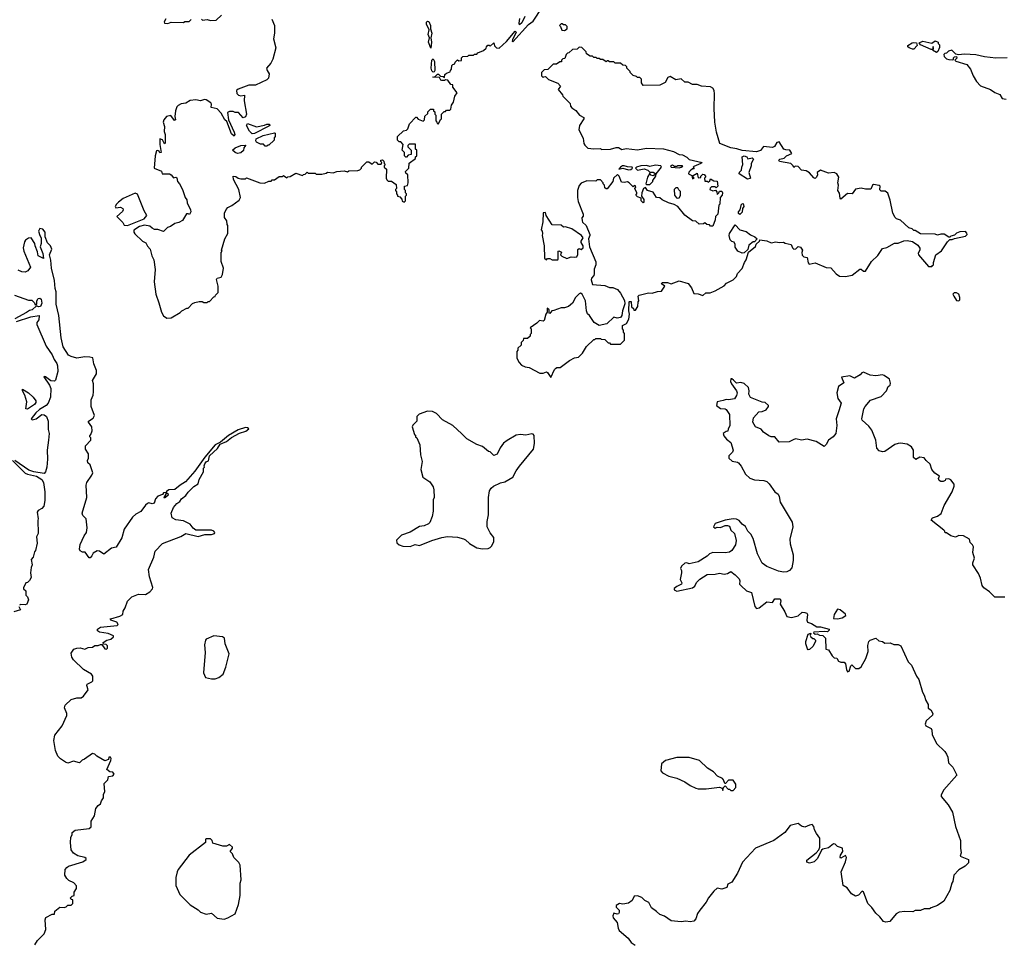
# Model space of a CAD drawing. Extents: x 1980017 to 2252640, y 74400 to 266395.
# Tile 165 of 256: x 2067897 to 2076659, y 205650 to 213865. Entities that reach past the tile are written whole.
import ezdxf

# ---------------------------------------------------------------- set-up
doc = ezdxf.new("R2010")
doc.units = 0

msp = doc.modelspace()

# ---------------------------------------------------------------- linework, layer by layer
at = {"layer": '0CON20XD'}
for points in [[(2069245, 211212.5), (2069325, 211260), (2069340, 211275), (2069385, 211300), (2069395, 211300), (2069435, 211340), (2069455, 211350), (2069495, 211360), (2069521.7, 211358.3), (2069535, 211350), (2069565, 211350), (2069575, 211360), (2069585, 211360), (2069625, 211400), (2069636.7, 211403.3), (2069640, 211415), (2069661.7, 211438.3), (2069663.3, 211495), (2069648.8, 211555), (2069655, 211566.7), (2069690, 211575), (2069701.7, 211598.3), (2069710, 211655), (2069690, 211715), (2069690, 211795), (2069697.5, 211805), (2069692.5, 211815), (2069722.5, 211915), (2069750, 211965), (2069750, 212035), (2069743, 212043), (2069740, 212075), (2069720, 212105), (2069720, 212145), (2069733, 212177), (2069750, 212195), (2069785, 212212.5), (2069849.1, 212260.9), (2069862.5, 212285), (2069845.8, 212355.8), (2069799.4, 212445), (2069797.5, 212472.5), (2069820, 212470), (2069840, 212455), (2069865, 212450), (2069905, 212450), (2069915, 212460), (2070033, 212413), (2070075, 212412.5), (2070115, 212430), (2070135, 212430), (2070145, 212440), (2070165, 212440), (2070205, 212470), (2070235, 212470), (2070245, 212480), (2070275, 212460), (2070281.7, 212468.3), (2070305, 212470), (2070355, 212500), (2070415, 212480), (2070421.7, 212488.3), (2070438.3, 212491.7), (2070455, 212510), (2070465, 212500), (2070525, 212500), (2070535, 212490), (2070585, 212490), (2070625, 212500), (2070635, 212510), (2070685, 212502.5), (2070720, 212515), (2070785, 212520), (2070815, 212512.5), (2070825, 212520), (2070907, 212523), (2070925, 212530), (2070940, 212545), (2070940, 212555), (2070985, 212600), (2071005, 212600), (2071035, 212580), (2071055, 212600), (2071068.3, 212598.3), (2071085, 212580), (2071115, 212580), (2071120, 212595), (2071110, 212605), (2071110, 212615), (2071125, 212620), (2071138.3, 212608.3), (2071140, 212585), (2071150, 212575), (2071140, 212565), (2071140, 212555), (2071160, 212535), (2071157.5, 212455), (2071165, 212440), (2071175, 212430), (2071205, 212430), (2071248.3, 212398.3), (2071250, 212365), (2071240, 212355), (2071240, 212345), (2071250, 212335), (2071250, 212315), (2071260, 212305), (2071260, 212295), (2071278.3, 212288.3), (2071298.3, 212268.3), (2071301.7, 212251.7), (2071318.3, 212241.7), (2071330, 212255), (2071330, 212295), (2071340, 212305), (2071340, 212315), (2071330, 212325), (2071330, 212345), (2071320, 212355), (2071320, 212385), (2071348.3, 212391.7), (2071352.5, 212415), (2071350, 212485), (2071331.7, 212501.7), (2071330, 212515), (2071360, 212545), (2071361.7, 212588.3), (2071418.3, 212631.7), (2071420, 212645), (2071430, 212655), (2071430, 212705), (2071420, 212715), (2071418.3, 212758.3), (2071361.7, 212758.3), (2071350, 212745), (2071350, 212735), (2071380, 212705), (2071380, 212665), (2071355, 212660), (2071338.3, 212641.7), (2071331.7, 212641.7), (2071320, 212655), (2071320, 212685), (2071300, 212705), (2071310, 212755), (2071288.3, 212778.3), (2071275, 212780), (2071260, 212795), (2071260, 212825), (2071311.7, 212878.3), (2071338.3, 212881.7), (2071350, 212895), (2071365, 212940), (2071421.7, 212998.3), (2071428.3, 212998.3), (2071441.7, 212981.7), (2071488.3, 212961.7), (2071500, 212975), (2071501.7, 213008.3), (2071528.3, 213031.7), (2071530, 213045), (2071551.7, 213068.3), (2071578.3, 213068.3), (2071580, 213055), (2071590, 213045), (2071590, 213025), (2071600, 213015), (2071600, 212965), (2071610, 212955), (2071611.7, 212941.7), (2071625, 212940), (2071641.7, 212978.3), (2071650, 212985), (2071650, 213025), (2071675, 213050), (2071685, 213050), (2071695, 213060), (2071725, 213060), (2071735, 213070), (2071740, 213105), (2071757, 213133), (2071770, 213185), (2071790, 213215), (2071750, 213265), (2071750, 213285), (2071735, 213290), (2071706.4, 213326.4), (2071685, 213330), (2071676.1, 213323.9), (2071653.8, 213323.8), (2071645, 213327.5), (2071631.7, 213351.7), (2071572.5, 213355), (2071595, 213360), (2071615, 213380), (2071625, 213380), (2071641.7, 213361.7), (2071665, 213360), (2071678.3, 213351.7), (2071681.7, 213378.3), (2071695, 213390), (2071728.3, 213401.7), (2071730, 213415), (2071740, 213425), (2071741.7, 213458.3), (2071751.7, 213468.3), (2071768.3, 213471.7), (2071771.7, 213488.3), (2071791.7, 213508.3), (2071805, 213500), (2071828.3, 213501.7), (2071830, 213525), (2071841.7, 213538.3), (2071885, 213540), (2071895, 213550), (2071935, 213550), (2071945, 213560), (2071965, 213560), (2071975, 213570), (2072025, 213590), (2072048.3, 213611.7), (2072050, 213625), (2072061.7, 213638.3), (2072075, 213640), (2072085, 213630), (2072115, 213660), (2072123, 213633), (2072140, 213615), (2072165, 213612.5), (2072228.9, 213671.1), (2072305, 213762.5), (2072316.2, 213755), (2072282.5, 213685), (2072280, 213675), (2072285, 213670), (2072425, 213823.3), (2072466.4, 213853.6), (2072546.1, 213975)], [(2069515, 213870), (2069525, 213862.5), (2069565, 213866.7), (2069595, 213857.5), (2069645, 213862.5), (2069693, 213907)], [(2069196.4, 213873.6), (2069183.8, 213845), (2069185, 213833.8), (2069215, 213832), (2069245, 213842.5), (2069355, 213840), (2069365, 213850), (2069405, 213850), (2069423, 213867)], [(2070139.7, 213869.7), (2070163.8, 213815), (2070164, 213745), (2070156.2, 213695), (2070177.5, 213615), (2070148.8, 213515), (2070130.7, 213479.3), (2070094, 213435), (2070098, 213415), (2070117.5, 213385), (2070110, 213345), (2070095, 213331.9), (2069995, 213282.2), (2069935, 213282), (2069841.1, 213248.9), (2069825.8, 213235), (2069828.6, 213208.6), (2069845, 213193.8), (2069865, 213188.6), (2069897.5, 213195), (2069895.7, 213145), (2069915.8, 213025), (2069905, 213001.2), (2069885, 212993.3), (2069845, 213040), (2069815, 213040), (2069795, 213050), (2069765, 213050), (2069745, 213040), (2069753.6, 212973.6), (2069806.7, 212865), (2069810, 212845), (2069805, 212830), (2069780.3, 212850.3), (2069738.8, 212958.8), (2069722.9, 212975), (2069690.8, 213035)], [(2071555, 213613.3), (2071534.4, 213665), (2071542.5, 213705), (2071533.3, 213735), (2071541.2, 213775), (2071518, 213825), (2071517.7, 213842.3), (2071525, 213853.3), (2071538.8, 213848.8), (2071553.8, 213815), (2071552.5, 213785), (2071564.4, 213745), (2071555.8, 213705), (2071561.1, 213665), (2071555, 213613.3)], [(2072392, 213895), (2072365, 213837.5), (2072345, 213820), (2072341.2, 213835), (2072346.7, 213876.7)], [(2072745, 213770), (2072770, 213785), (2072770, 213805), (2072755, 213820), (2072735, 213820), (2072725, 213830), (2072715, 213830), (2072700, 213815), (2072710, 213805), (2072721.7, 213771.7), (2072745, 213770)], [(2075842, 213602), (2075812.5, 213615), (2075800, 213625), (2075800, 213635), (2075840.7, 213659.3), (2075855, 213663.3), (2075878.3, 213658.3), (2075883.3, 213635), (2075855, 213602.2), (2075842, 213602)], [(2076055, 213573.3), (2076020, 213595), (2076030, 213605), (2076027, 213627), (2076020, 213600), (2076008.3, 213601.7), (2075912.3, 213642.3), (2075901.7, 213658.3), (2075935, 213673.3), (2076015, 213657.5), (2076045, 213676.2), (2076070, 213665), (2076070, 213655), (2076081.7, 213641.7), (2076083, 213617), (2076068.3, 213581.7), (2076055, 213573.3)], [(2072625, 210683.3), (2072655, 210752.5), (2072665, 210762.5), (2072678.3, 210771.7), (2072707, 210773), (2072790, 210835), (2072833, 210857), (2072870, 210865), (2072905, 210900), (2072941.7, 210958.3), (2073005, 211020), (2073015, 211020), (2073025, 211030), (2073065, 211030), (2073073, 211023), (2073105, 211020), (2073135, 210990), (2073145, 210990), (2073155, 210980), (2073245, 210980), (2073280, 211015), (2073280, 211075), (2073270, 211085), (2073270, 211105), (2073260, 211115), (2073260, 211145), (2073298.3, 211161.7), (2073317, 211203), (2073322.5, 211245), (2073317.5, 211275), (2073320, 211355), (2073325, 211360), (2073338.3, 211358.3), (2073341.7, 211311.7), (2073360, 211295), (2073361.7, 211281.7), (2073378.3, 211281.7), (2073397.5, 211315), (2073400, 211355), (2073407.5, 211365), (2073400, 211405), (2073410, 211415), (2073493.9, 211436.1), (2073525, 211434), (2073571.7, 211448.3), (2073608.3, 211451.7), (2073637.5, 211495), (2073610, 211515), (2073615, 211526.7), (2073663, 211527), (2073695, 211516.7), (2073765, 211542.5), (2073845, 211520), (2073875, 211480), (2073895, 211430), (2073935, 211427.5), (2073975, 211412.5), (2074003, 211437), (2074043, 211437), (2074085, 211453.3), (2074165, 211496.7), (2074187.7, 211522.3), (2074245, 211550), (2074275, 211580), (2074285, 211607.5), (2074325, 211653.3), (2074347.5, 211705), (2074361.7, 211728.3), (2074383, 211797), (2074445, 211847.5), (2074451.7, 211868.3), (2074480, 211895), (2074482.5, 211907.5), (2074545, 211897.5), (2074585, 211880), (2074625, 211890), (2074655, 211883.3), (2074695, 211887.5), (2074708.3, 211878.3), (2074762.5, 211865), (2074774, 211835), (2074785, 211824), (2074805, 211826.2), (2074825, 211847.5), (2074845, 211842.5), (2074862.5, 211815), (2074857.5, 211795), (2074861.7, 211771.7), (2074875, 211757.5), (2074905, 211750), (2074913.6, 211703.6), (2074921.7, 211691.7), (2074975, 211702.5), (2075075, 211662.5), (2075115, 211657.5), (2075163.6, 211603.6), (2075193, 211583), (2075245, 211582.5), (2075305, 211592.5), (2075375, 211646.7), (2075386.1, 211646.1), (2075405, 211630), (2075425, 211627.5), (2075478, 211715), (2075535, 211766.7), (2075575, 211830), (2075615, 211840), (2075683.6, 211876.4), (2075715, 211877.5), (2075765, 211897.5), (2075795, 211900), (2075841.7, 211891.7), (2075889.3, 211859.3), (2075907, 211833), (2075907.5, 211815), (2075892.3, 211787.7), (2075895, 211773.3), (2075985, 211670), (2076015, 211670), (2076021.7, 211678.3), (2076030, 211685), (2076030, 211705), (2076050, 211775), (2076099.3, 211810.7), (2076155, 211890), (2076175, 211910), (2076195, 211910), (2076215, 211920), (2076315, 211940), (2076327.5, 211955), (2076327, 211967), (2076315, 211980), (2076265, 211977.5), (2076235, 211967.5), (2076215, 211950), (2076185, 211940), (2076175, 211930), (2076165, 211930), (2076125, 211957.5), (2076095, 211957.5), (2076065, 211947.5), (2076045, 211957.5), (2075915, 211960), (2075865, 211990), (2075855, 211990), (2075840, 212005), (2075810, 212015), (2075735, 212082.5), (2075700, 212095), (2075687, 212107), (2075667.5, 212145), (2075645, 212260), (2075623.6, 212323.6), (2075599.3, 212339.3), (2075565, 212340), (2075553, 212353), (2075553.3, 212385), (2075545, 212391.2), (2075495, 212400), (2075486.7, 212395), (2075472.5, 212357.5), (2075425, 212358), (2075385, 212368), (2075335, 212356.7), (2075305, 212317.5), (2075265, 212320), (2075205, 212270), (2075198.3, 212278.3), (2075191.7, 212321.7), (2075177.5, 212345), (2075183.3, 212395), (2075178.8, 212415), (2075187.1, 212465), (2075169.2, 212495), (2075145, 212505.5), (2075095, 212500.8), (2075025, 212527.5), (2074995, 212507.5), (2074996.7, 212485), (2074988.8, 212465), (2074975, 212453.3), (2074965, 212457.5), (2074925, 212503.3), (2074895, 212520), (2074855, 212527.5), (2074825, 212560), (2074797.5, 212562.5), (2074785, 212550), (2074780, 212565), (2074760, 212585), (2074657.5, 212605), (2074652.5, 212615), (2074662.5, 212625), (2074700, 212635), (2074720, 212655), (2074767.5, 212675), (2074750, 212705), (2074715, 212707.5), (2074697.5, 212715), (2074655, 212780), (2074635, 212772.5), (2074613, 212737), (2074595, 212727.5), (2074515, 212737.5), (2074489.3, 212700.7), (2074455, 212688.8), (2074325, 212701.4), (2074277.6, 212717.6), (2074224.5, 212724.5), (2074127.5, 212765), (2074097.5, 212865), (2074083.3, 212955), (2074076.7, 213075), (2074080, 213205), (2074077.5, 213235), (2074065, 213257.5), (2074045, 213267.5), (2073963.6, 213273.6), (2073925, 213290), (2073885, 213290), (2073845, 213310), (2073815, 213310), (2073785, 213340), (2073735, 213330), (2073685, 213360), (2073665, 213352.5), (2073642, 213308), (2073595, 213282.5), (2073445, 213280), (2073430, 213305), (2073430, 213335), (2073415, 213350), (2073395, 213350), (2073385, 213360), (2073355, 213370), (2073330, 213395), (2073330, 213405), (2073300, 213435), (2073300, 213445), (2073288.3, 213458.3), (2073265, 213460), (2073245, 213480), (2073195, 213480), (2073190, 213485), (2073185, 213490), (2073145, 213490), (2073135, 213500), (2073125, 213500), (2073115, 213490), (2073085, 213510), (2073065, 213510), (2073055, 213520), (2073035, 213520), (2073028.3, 213528.3), (2073005, 213530), (2072995, 213540), (2072975, 213540), (2072941.7, 213561.7), (2072938.3, 213578.3), (2072898.3, 213618.3), (2072875, 213620), (2072857, 213603), (2072815, 213600), (2072785, 213570), (2072771.7, 213568.3), (2072760, 213555), (2072748.3, 213521.7), (2072731.7, 213518.3), (2072720, 213505), (2072718.3, 213491.7), (2072705, 213490), (2072675, 213470), (2072645, 213470), (2072598.3, 213421.7), (2072565, 213420), (2072540, 213395), (2072540, 213365), (2072555, 213350), (2072561.7, 213358.3), (2072575, 213360), (2072603, 213333), (2072685, 213300), (2072710, 213275), (2072690, 213245), (2072727, 213197), (2072730, 213185), (2072795, 213120), (2072800, 213095), (2072810.7, 213080.7), (2072845, 213057.5), (2072880, 213015), (2072917.5, 212995), (2072917, 212983), (2072880, 212925), (2072872.5, 212885), (2072911.7, 212811.7), (2072917.5, 212765), (2072925, 212750), (2072953, 212723), (2073005, 212717.5), (2073065, 212720), (2073075, 212710), (2073155, 212712.5), (2073205, 212727.5), (2073225, 212727.5), (2073255, 212710), (2073295, 212720), (2073395, 212707.5), (2073475, 212723.3), (2073626.4, 212716.4), (2073715, 212692.5), (2073765, 212667.5), (2073795, 212662.5), (2073835, 212642.5), (2073855, 212623.3), (2073970, 212595), (2073960, 212585), (2073895, 212560), (2073890, 212555), (2073900, 212540), (2073885, 212540), (2073865, 212520), (2073851.7, 212508.3), (2073850, 212495), (2073878.3, 212478.3), (2073885, 212450), (2073900, 212455), (2073890, 212465), (2073891.7, 212478.3), (2073925, 212500), (2073935, 212460), (2073958.3, 212461.7), (2073960, 212475), (2073975, 212490), (2073988.3, 212488.3), (2074000, 212475), (2074000, 212465), (2073990, 212455), (2073995, 212430), (2074015, 212430), (2074025, 212420), (2074038.3, 212431.7), (2074045, 212450), (2074073, 212433), (2074105, 212430), (2074110, 212385), (2074095, 212370), (2074087.5, 212377.5), (2074055, 212380), (2074041.7, 212368.3), (2074040, 212355), (2074065, 212342.5), (2074088.3, 212348.3), (2074100, 212335), (2074105, 212310), (2074120, 212325), (2074125, 212340), (2074145, 212340), (2074152.5, 212325), (2074147.5, 212305), (2074130, 212285), (2074127.5, 212225), (2074120, 212215), (2074110, 212135), (2074090, 212115), (2074087.5, 212085), (2074065, 212030), (2074045, 212030), (2074035, 212040), (2074013, 212043), (2073995, 212057.5), (2073981.7, 212048.3), (2073945, 212047.5), (2073915, 212072.5), (2073885, 212077.5), (2073815, 212127.5), (2073755, 212202.5), (2073721.7, 212221.7), (2073670, 212235), (2073615, 212262.5), (2073595, 212280), (2073563, 212283), (2073535, 212330), (2073485, 212347.5), (2073465, 212372.5), (2073447, 212363), (2073432.5, 212325), (2073430, 212295), (2073452.5, 212265), (2073452.5, 212245), (2073445, 212237.5), (2073427.5, 212255), (2073428.3, 212278.3), (2073395, 212290), (2073380, 212305), (2073390, 212315), (2073390, 212325), (2073370, 212365), (2073380, 212375), (2073378.3, 212388.3), (2073365, 212390), (2073355, 212380), (2073320, 212415), (2073305, 212422.5), (2073275, 212417.5), (2073251.7, 212421.7), (2073232.5, 212475), (2073217, 212487), (2073182.7, 212457.3), (2073175, 212427.5), (2073125, 212360), (2073115, 212360), (2073105, 212370), (2073100, 212395), (2073090, 212405), (2073090, 212415), (2073065, 212440), (2073035, 212440), (2073025, 212430), (2072945, 212432.5), (2072895, 212410), (2072875, 212390), (2072860, 212345), (2072860, 212285), (2072868.3, 212248.3), (2072912.5, 212135), (2072911.7, 212118.3), (2072898.3, 212101.7), (2072901.2, 212075), (2072905, 212063.3), (2072937.5, 212035), (2072970, 211955), (2072972, 211945), (2072958.8, 211915), (2072968.8, 211845), (2073023, 211713), (2073023.3, 211685), (2073010, 211645), (2073010, 211605), (2073005, 211590), (2072985, 211567.5), (2072982.3, 211552.3), (2072995, 211510), (2073105, 211502.5), (2073145, 211483.8), (2073175, 211483.3), (2073217.5, 211465), (2073245, 211432.5), (2073278.3, 211368.3), (2073283, 211337), (2073260, 211275), (2073256.7, 211235), (2073245, 211217.5), (2073215, 211210), (2073185, 211220), (2073120.9, 211159.1), (2073055, 211146.2), (2073010.5, 211170.5), (2072966.7, 211235), (2072949.3, 211249.3), (2072940, 211275), (2072933.3, 211365), (2072903, 211423), (2072888.3, 211431.7)], [(2076685, 213527.1), (2076585, 213524.3), (2076484.2, 213534.2), (2076405, 213551.9), (2076305, 213557.5), (2076252, 213552), (2076229.2, 213559.2), (2076193.3, 213593.3), (2076162.5, 213585), (2076145, 213567.5), (2076130, 213565), (2076120, 213555), (2076125, 213537.5), (2076145, 213517.5), (2076165, 213510), (2076198.3, 213508.3), (2076207.5, 213512.5), (2076207.5, 213525), (2076217.5, 213535), (2076235, 213537.5), (2076237.1, 213522.9), (2076220, 213505), (2076227, 213497), (2076325.9, 213465.9), (2076360, 213425), (2076383.3, 213365), (2076412.5, 213315), (2076446.4, 213276.4), (2076535.9, 213245.9), (2076575, 213217.5), (2076620.7, 213200.7), (2076640, 213165), (2076675, 213157.5)], [(2071575, 213400), (2071565, 213410), (2071558.6, 213435), (2071564.5, 213505.5), (2071575, 213516.2), (2071589.2, 213495), (2071590, 213415), (2071585, 213402.5), (2071575, 213400)], [(2069690.8, 213035), (2069655, 213072.5), (2069600, 213085), (2069602.5, 213115), (2069597.5, 213125), (2069555, 213151.2), (2069540, 213155), (2069505, 213143.3), (2069465, 213153.8), (2069413.3, 213146.7), (2069375, 213123.8), (2069333.6, 213116.4), (2069307, 213103), (2069295, 213090), (2069282.5, 213055), (2069276.7, 213005), (2069283.3, 212975), (2069275, 212968.8), (2069243, 213013), (2069203.8, 213005), (2069178.8, 212975), (2069174.2, 212955), (2069184.2, 212915), (2069181.7, 212871.7), (2069191.2, 212845), (2069191.7, 212768.3), (2069185, 212762.5), (2069166.4, 212796.4), (2069143, 212807), (2069144, 212755), (2069156.4, 212683.6), (2069145, 212682.5), (2069136.7, 212696.7), (2069125, 212702.5), (2069115, 212700), (2069101.2, 212655), (2069092.5, 212545), (2069157.5, 212517.5), (2069163.8, 212493.8), (2069230, 212495), (2069245.9, 212485.9), (2069265, 212460), (2069285, 212463.8), (2069295, 212458.8), (2069302.5, 212425), (2069320, 212405), (2069345.9, 212355.9), (2069370, 212285), (2069384.1, 212264.1), (2069386.2, 212235), (2069416.2, 212175), (2069418.8, 212155), (2069407.5, 212132.5), (2069395, 212140), (2069381.7, 212138.3), (2069345, 212080), (2069311.7, 212061.7), (2069278.3, 212051.7), (2069240, 212025), (2069213, 212017), (2069175, 211982.5), (2069125, 212000), (2069095, 212000), (2069075, 212010), (2069055, 212030), (2069008.8, 212038.8), (2068962.5, 212025), (2068913, 211993), (2068912.5, 211975), (2068920.7, 211960.7), (2068990, 211895), (2069019.3, 211879.3), (2069035, 211850), (2069057.5, 211825), (2069072.5, 211765), (2069089.3, 211729.3), (2069103, 211643), (2069092.5, 211535), (2069107.5, 211425), (2069136.4, 211346.4), (2069157.5, 211265), (2069175, 211230), (2069205, 211210), (2069245, 211212.5)], [(2069965, 212851.2), (2069941.2, 212875), (2069916.2, 212925), (2069925, 212943.3), (2070005, 212913.3), (2070075, 212926.7), (2070095, 212936.2), (2070120, 212935), (2070122.5, 212925), (2070115, 212917.5), (2069985, 212854), (2069965, 212851.2)], [(2070095, 212740), (2070081.7, 212741.7), (2070067, 212757), (2070038.3, 212758.3), (2070005, 212777.5), (2069997, 212787), (2070001.2, 212805), (2070062.5, 212835), (2070165, 212860), (2070170, 212855), (2070170, 212825), (2070160, 212815), (2070160, 212795), (2070115, 212750), (2070105, 212750), (2070095, 212740)], [(2069835, 212676.7), (2069813.9, 212683.9), (2069790, 212705), (2069815, 212727.1), (2069865, 212745.8), (2069908.3, 212748.3), (2069890, 212725), (2069888.3, 212701.7), (2069865, 212682.5), (2069835, 212676.7)], [(2074375, 212447.5), (2074300, 212495), (2074301.7, 212508.3), (2074321.7, 212528.3), (2074322.5, 212555), (2074333, 212577), (2074327.5, 212645), (2074345, 212653.3), (2074367.5, 212645), (2074378.3, 212628.3), (2074415, 212636.7), (2074427.5, 212625), (2074407.5, 212585), (2074406.7, 212565), (2074386.2, 212505), (2074400, 212455), (2074395, 212452.5), (2074375, 212447.5)], [(2073315, 212530), (2073335, 212532.5), (2073350, 212545), (2073347.5, 212555), (2073305, 212556.2), (2073275, 212565.7), (2073260, 212565), (2073242.5, 212555), (2073230, 212535), (2073265, 212543.3), (2073315, 212530)], [(2073505, 212400), (2073530, 212425), (2073530, 212435), (2073557.5, 212475), (2073560, 212495), (2073610, 212555), (2073602.5, 212565), (2073555, 212570.6), (2073505, 212560), (2073475, 212569.2), (2073425, 212565.8), (2073387.5, 212555), (2073377.5, 212545), (2073395, 212527.5), (2073455, 212540), (2073487, 212527), (2073505, 212510), (2073535, 212510), (2073549.3, 212499.3), (2073550, 212485), (2073535, 212476.7), (2073513.8, 212483.8), (2073505, 212500), (2073482.5, 212465), (2073470, 212405), (2073475, 212400), (2073505, 212400)], [(2073765, 212547.5), (2073785, 212552.5), (2073798.3, 212561.7), (2073793, 212567), (2073753.9, 212566.1), (2073745, 212560), (2073725, 212560), (2073705, 212570), (2073690, 212565), (2073695, 212552.5), (2073765, 212547.5)], [(2073755, 212276.7), (2073765, 212280), (2073778.3, 212301.7), (2073777, 212337), (2073761.7, 212351.7), (2073755, 212370), (2073735, 212370), (2073722.5, 212355), (2073723.3, 212305), (2073741.7, 212281.7), (2073755, 212276.7)], [(2068855, 212033.8), (2069003.3, 212095), (2069026.7, 212125), (2069003.3, 212165), (2068945, 212312.5), (2068925, 212323.3), (2068817.5, 212275), (2068775, 212243.3), (2068756.7, 212225), (2068747.5, 212205), (2068753.3, 212193.3), (2068795, 212198.1), (2068815.6, 212185), (2068818.9, 212175), (2068811.9, 212158.1), (2068760, 212115), (2068815, 212062.5), (2068826.7, 212036.7), (2068855, 212033.8)], [(2072685, 211730), (2072690, 211735), (2072690, 211805), (2072695, 211810), (2072717.5, 211797.5), (2072710, 211775), (2072720.7, 211760.7), (2072765, 211742.5), (2072803.6, 211756.4), (2072835, 211752.5), (2072855, 211757.5), (2072863.6, 211776.4), (2072865, 211820), (2072875, 211830), (2072895, 211822.5), (2072910, 211835), (2072912.5, 211855), (2072892.5, 211885), (2072892.5, 211895), (2072911.2, 211925), (2072896.1, 211946.1), (2072810, 212005), (2072755, 212022.5), (2072735, 212020), (2072715, 212036.7), (2072635, 212040), (2072583, 212123), (2072575, 212150), (2072555, 212147.5), (2072553, 212067), (2072537.5, 211995), (2072546.7, 211985), (2072550, 211965), (2072546.7, 211945), (2072563, 211853), (2072567.5, 211745), (2072585, 211730), (2072595, 211740), (2072615, 211740), (2072635, 211730), (2072685, 211730)], [(2074305, 212133.3), (2074293, 212143), (2074293, 212157), (2074310, 212175), (2074320, 212225), (2074335, 212230), (2074340, 212205), (2074330, 212185), (2074327, 212153), (2074305, 212133.3)], [(2068030, 205635), (2068054.4, 205675.6), (2068115.7, 205734.3), (2068128.8, 205771.2), (2068121.9, 205858.1), (2068129.7, 205880.3), (2068185, 205907.5), (2068205, 205910), (2068210, 205935), (2068255, 205972.5), (2068291.7, 205968.3), (2068310, 205975), (2068325, 205990), (2068355, 205990), (2068370, 206005), (2068370, 206035), (2068355, 206040), (2068350, 206055), (2068365, 206070), (2068380, 206075), (2068380, 206105), (2068401.7, 206138.3), (2068401.7, 206161.7), (2068378.3, 206188.3), (2068335, 206207.5), (2068317.5, 206225), (2068297.5, 206255), (2068302.5, 206305), (2068317, 206323), (2068330, 206335), (2068460, 206375), (2068487.5, 206395), (2068487.5, 206405), (2068475, 206413.3), (2068415, 206426.7), (2068375, 206452.5), (2068355, 206480), (2068350, 206545), (2068352.5, 206595), (2068362.5, 206615), (2068362.5, 206635), (2068390, 206655), (2068515, 206670), (2068532.5, 206685), (2068532.5, 206735), (2068561.2, 206785), (2068575, 206850), (2068593.6, 206876.4), (2068615, 206890), (2068623.3, 206916.7), (2068642.5, 206945), (2068642.5, 206975), (2068653, 206997), (2068648.3, 207071.7), (2068680, 207105), (2068687, 207133), (2068725, 207140), (2068736, 207155), (2068725, 207171.2), (2068700, 207175), (2068672.5, 207195), (2068706.7, 207275), (2068710, 207295), (2068705, 207306.7), (2068690, 207305), (2068686.2, 207283.8), (2068655, 207273.3), (2068583.9, 207313.9), (2068565, 207332.5), (2068545, 207337.5), (2068473.6, 207286.4), (2068451.7, 207278.3), (2068430, 207255), (2068375, 207270), (2068325, 207253.3), (2068305, 207260), (2068260.7, 207290.7), (2068237.5, 207315), (2068214.2, 207364.2), (2068199.2, 207455), (2068207.9, 207502.1), (2068275, 207583.8), (2068316, 207675), (2068316, 207695), (2068296.7, 207745), (2068301.7, 207768.3), (2068355, 207817.5), (2068405, 207832.5), (2068445, 207832.5), (2068465, 207847.5), (2068506.7, 207905), (2068493.6, 207943.6), (2068497.5, 207955), (2068540, 207975), (2068547.5, 207985), (2068546.7, 208025), (2068535, 208042.5), (2068465.9, 208085.9), (2068375, 208172.5), (2068360, 208195), (2068355, 208230), (2068377.5, 208265), (2068405, 208275.8), (2068435, 208278.8), (2068475, 208267.5), (2068505, 208280), (2068545, 208283.3), (2068565, 208300), (2068595, 208297.5), (2068617, 208307), (2068627.5, 208307.5), (2068655, 208270), (2068670, 208265), (2068677.5, 208275), (2068676.7, 208296.7), (2068665, 208307.5), (2068641.7, 208311.7), (2068640, 208325), (2068672.5, 208345), (2068706.7, 208355), (2068730, 208375), (2068730, 208385), (2068683.3, 208405), (2068607.1, 208417.1), (2068590, 208430), (2068588.7, 208445), (2068615, 208461), (2068765, 208476.7), (2068773.3, 208485), (2068760, 208505), (2068707.5, 208525), (2068702.5, 208535), (2068706.7, 208536.7), (2068789.3, 208560.7), (2068813.3, 208575), (2068816.1, 208603.9), (2068836.2, 208635), (2068856.4, 208693.6), (2068895, 208732.5), (2068955, 208756.7), (2069017, 208753), (2069055, 208777.5), (2069078.3, 208801.7), (2069082.5, 208815), (2069050.7, 208910.7), (2069043.3, 208975), (2069090, 209085), (2069101.7, 209138.3), (2069167.5, 209205), (2069331.7, 209268.3), (2069375, 209296.2), (2069485, 209267.5), (2069545, 209286), (2069605, 209286.7), (2069630, 209295), (2069632, 209305), (2069624.5, 209314.5), (2069605, 209323.6), (2069465, 209325.7), (2069441.7, 209341.7), (2069415, 209378.8), (2069355, 209408), (2069285, 209416.7), (2069253.6, 209433.6), (2069243.3, 209475), (2069265, 209527.5), (2069295, 209563.3), (2069321.7, 209578.3), (2069338, 209602), (2069375.9, 209634.1), (2069395, 209662.5), (2069445, 209712.5), (2069483.6, 209736.4), (2069493.8, 209775), (2069533.3, 209845), (2069531.2, 209875), (2069540, 209885), (2069537, 209897), (2069542.9, 209915), (2069555, 209931.4), (2069577.4, 209942.6), (2069585.7, 209985), (2069657.7, 210052.3), (2069680.5, 210089.5), (2069736.3, 210113.6), (2069781.2, 210148.8), (2069852.1, 210187.9), (2069909.2, 210205), (2069936, 210225), (2069923.8, 210235), (2069905, 210238.4), (2069842.4, 210217.6), (2069753.5, 210166.5), (2069682.6, 210107.4), (2069635, 210084.5), (2069544.6, 209975.4), (2069455, 209848.1), (2069372, 209755), (2069325, 209723.8), (2069277.5, 209685), (2069225, 209682.5), (2069201.7, 209668.3), (2069200, 209660), (2069215, 209650), (2069217, 209637), (2069195, 209613.8), (2069185, 209610), (2069182.5, 209615), (2069200, 209645), (2069200, 209660), (2069175, 209657.5), (2069167, 209643), (2069125, 209627.5), (2069106.4, 209603.6), (2069093.9, 209566.1), (2069075, 209558), (2069045, 209566.7), (2069035, 209563.3), (2069015, 209546.2), (2068975, 209490), (2068931.7, 209468.3), (2068900.5, 209439.5), (2068826.4, 209333.6), (2068806.2, 209255), (2068755, 209172.5), (2068715, 209163.3), (2068645, 209110), (2068607, 209137), (2068585, 209140), (2068550.7, 209119.3), (2068540, 209095), (2068525, 209080), (2068515, 209080), (2068478.3, 209128.3), (2068455, 209130), (2068435, 209140), (2068430, 209155), (2068433.6, 209196.4), (2068470, 209275), (2068492.5, 209305), (2068497.5, 209345), (2068487.5, 209425), (2068460, 209455), (2068453.3, 209475), (2068493.3, 209615), (2068487.5, 209725), (2068495, 209750), (2068540, 209815), (2068547.5, 209835), (2068522.5, 209905), (2068502.5, 209925), (2068500, 209945), (2068510, 209965), (2068507.5, 210005), (2068482.5, 210045), (2068482.5, 210075), (2068530, 210125), (2068530, 210145), (2068520, 210155), (2068520, 210165), (2068530, 210175), (2068541.7, 210208.3), (2068537.5, 210245), (2068510, 210285), (2068510, 210295), (2068549.3, 210320.7), (2068562.5, 210345), (2068532.5, 210425), (2068532.5, 210485), (2068550, 210525), (2068552.5, 210555), (2068552.5, 210625), (2068543.6, 210656.4), (2068580, 210715), (2068580, 210745), (2068556.2, 210805), (2068546.2, 210856.2), (2068520, 210865), (2068475, 210865.3), (2068405, 210855.8), (2068355, 210868.8), (2068332.1, 210882.1), (2068283.6, 210955), (2068264.6, 211035), (2068244.7, 211234.7), (2068221.5, 211335), (2068221.3, 211445), (2068211.5, 211475), (2068205.2, 211545), (2068178.8, 211655), (2068175.2, 211725.2), (2068162.2, 211775), (2068182.5, 211825), (2068170, 211855), (2068145, 211880), (2068122.5, 211935), (2068124, 211975), (2068103.1, 212003.1), (2068075, 212007.8), (2068062.9, 211985), (2068074.5, 211944.5), (2068088.8, 211925), (2068087.5, 211875), (2068080, 211845), (2068101.2, 211785), (2068108.3, 211741.7), (2068060, 211765), (2068055, 211800), (2068033, 211853), (2068032.5, 211875), (2067997.5, 211925), (2067975, 211922.5), (2067947, 211903), (2067939.3, 211890.7), (2067928.8, 211835), (2067932, 211805), (2067992.5, 211665), (2067968.3, 211631.7), (2067945, 211620), (2067915, 211622.5), (2067883, 211637)], [(2074325, 211787.5), (2074287, 211807), (2074263, 211843), (2074263.8, 211865), (2074256, 211886), (2074233.9, 211893.9), (2074218.3, 211908.3), (2074210, 211945), (2074213.3, 211965), (2074265, 212040), (2074305, 211996.7), (2074360.7, 211980.7), (2074401.7, 211951.7), (2074440, 211935), (2074460, 211915), (2074435, 211890), (2074425, 211890), (2074385, 211860), (2074378.3, 211821.7), (2074345, 211792.5), (2074325, 211787.5)], [(2067850, 211415), (2067975, 211370), (2068005, 211370), (2068028.3, 211348.3), (2068035, 211330), (2068050, 211335), (2068050, 211365), (2068060, 211385), (2068075, 211387.5), (2068088.3, 211378.3), (2068093.3, 211345), (2068082.5, 211315), (2068065, 211310), (2068045, 211320), (2068006.7, 211285), (2067985, 211280), (2067958.3, 211261.7), (2067854.6, 211205.4)], [(2072888.3, 211431.7), (2072875, 211427.5), (2072842.5, 211395), (2072816.1, 211343.9), (2072780, 211315), (2072745, 211303.8), (2072715, 211303.3), (2072651.7, 211278.3), (2072633, 211277), (2072615, 211252.5), (2072610, 211255), (2072610, 211285), (2072591.7, 211298.3), (2072590, 211265), (2072578.8, 211245), (2072565, 211190), (2072555, 211182.5), (2072521.7, 211188.3), (2072500, 211165), (2072440, 211125), (2072450, 211115), (2072450, 211075), (2072440, 211065), (2072438.3, 211051.7), (2072415, 211030), (2072381.7, 211028.3), (2072378.3, 211011.7), (2072360, 210995), (2072358.3, 210971.7), (2072330, 210945), (2072330, 210925), (2072320, 210915), (2072320, 210855), (2072342.5, 210815), (2072363.6, 210793.6), (2072395, 210777.5), (2072431.7, 210771.7), (2072525, 210722.5), (2072555, 210720), (2072585, 210732.5), (2072595, 210727.5), (2072625, 210683.3)], [(2076255, 211363.3), (2076262.5, 211375), (2076263.8, 211395), (2076255, 211422.5), (2076235, 211436.7), (2076213, 211437), (2076202.5, 211425), (2076210, 211405), (2076235, 211367.5), (2076255, 211363.3)], [(2067869.5, 211180.5), (2067995, 211221.4), (2068070, 211235), (2068067.5, 211195), (2068048.3, 211171.7), (2068050, 211155), (2068132.3, 210962.3), (2068186.7, 210885), (2068202.3, 210842.3), (2068227.7, 210807.7), (2068233.8, 210785), (2068235.8, 210735), (2068215, 210660), (2068205, 210650), (2068174, 210654), (2068125, 210687.5), (2068115, 210692.5), (2068111.7, 210688.3), (2068163.3, 210615), (2068172.5, 210585), (2068171.7, 210508.3), (2068150, 210455), (2068133.3, 210435), (2068073.1, 210396.9), (2068041.1, 210368.9), (2068000, 210315), (2068006.2, 210306.2), (2068043.8, 210315), (2068095, 210352.2), (2068115, 210351.1), (2068134.4, 210335), (2068150, 210295), (2068149.5, 210219.5), (2068157.5, 210185), (2068154.2, 210124.2), (2068142.2, 210035), (2068144.3, 209955), (2068138.6, 209885), (2068127.6, 209842.4), (2068115, 209828.8), (2068022.6, 209842.6), (2067978.8, 209858.8), (2067853.3, 209945)], [(2076665, 208730), (2076575, 208730), (2076526.4, 208776.4), (2076478.3, 208811.7), (2076461.2, 208831.2), (2076448, 208898), (2076429.5, 208939.5), (2076380, 209015), (2076380, 209035), (2076393.6, 209076.4), (2076380, 209125), (2076386.2, 209175), (2076376.7, 209195), (2076356.7, 209215), (2076348.8, 209245), (2076295, 209275.6), (2076254, 209276), (2076225, 209261.2), (2076185, 209273.3), (2076145, 209300), (2076131.7, 209301.7), (2076130, 209315), (2076120, 209325), (2076007.5, 209415), (2076020, 209435), (2076065, 209448.8), (2076097, 209473), (2076125, 209543.3), (2076196, 209665), (2076212, 209715), (2076212, 209735), (2076185, 209773.3), (2076165, 209781.2), (2076135, 209777.5), (2076132.5, 209765), (2076115, 209756.2), (2076095, 209756.2), (2076080, 209765), (2076073.3, 209785), (2076082.5, 209805), (2076041.2, 209831.2), (2076014.2, 209865), (2076000.7, 209910.7), (2075964.1, 209944.1), (2075947.7, 209967.7), (2075907, 209973), (2075873, 209953), (2075852, 209972), (2075850, 210035), (2075833.8, 210065), (2075795, 210090), (2075735, 210099.2), (2075716, 210096), (2075685, 210087.5), (2075595, 210023.8), (2075575, 210020.8), (2075545, 210031.2), (2075526.2, 210055), (2075517.1, 210125), (2075480.6, 210215), (2075455, 210250.8), (2075395, 210304), (2075390.8, 210315), (2075410, 210405), (2075421.2, 210425), (2075469.2, 210480.8), (2075565, 210514.4), (2075610.8, 210565), (2075625, 210602.5), (2075642.5, 210615), (2075647, 210633), (2075638.3, 210668.3), (2075589.2, 210699.2), (2075575, 210706.2), (2075515, 210698.8), (2075465, 210703.8), (2075405, 210730), (2075390, 210725), (2075377.5, 210705), (2075325, 210676.2), (2075285, 210698.8), (2075210, 210685), (2075230, 210635), (2075185, 210602.5), (2075169.4, 210545), (2075177.5, 210495), (2075208, 210455), (2075187.1, 210385), (2075164.4, 210315), (2075168, 210255), (2075160, 210185), (2075135, 210154), (2075096.2, 210125), (2075075, 210087.5), (2075055, 210067.5), (2074983.9, 210113.9), (2074903.9, 210133.9), (2074855, 210126), (2074805, 210135.8), (2074785, 210132.5), (2074745, 210110.8), (2074655, 210106.2), (2074617.5, 210155), (2074585, 210156.2), (2074565, 210163.8), (2074515, 210196.2), (2074494.1, 210224.1), (2074445, 210243.3), (2074421.2, 210285), (2074426.4, 210323.6), (2074473.9, 210376.1), (2074505, 210380), (2074540, 210395), (2074560, 210425), (2074560, 210435), (2074531.7, 210461.7), (2074505, 210462.5), (2074400, 210505), (2074387, 210533), (2074390, 210565), (2074383.3, 210595), (2074345, 210630), (2074315, 210637.5), (2074275, 210632.5), (2074249.3, 210659.3), (2074235, 210670), (2074225, 210670), (2074223, 210647), (2074231.2, 210625), (2074276.7, 210565), (2074281.2, 210545), (2074276.4, 210523.6), (2074257, 210493), (2074205, 210483.3), (2074185, 210486.7), (2074157.5, 210477.5), (2074102.5, 210465), (2074097.5, 210435), (2074135, 210406.7), (2074175, 210403.3), (2074185, 210396.7), (2074213.3, 210355), (2074217, 210253), (2074203, 210227), (2074200, 210205), (2074185, 210202.5), (2074157.5, 210185), (2074163.3, 210165), (2074186.7, 210135), (2074226.7, 210105), (2074246, 210035), (2074240.5, 210019.5), (2074206.7, 209985), (2074206.7, 209965), (2074238.8, 209938.8), (2074285, 209930.8), (2074295, 209924), (2074317.5, 209895), (2074355, 209822.5), (2074395, 209787.5), (2074435, 209773.3), (2074520, 209765), (2074546.1, 209756.1), (2074567.7, 209737.7), (2074617.5, 209665), (2074646.7, 209645), (2074656, 209625), (2074663.8, 209575), (2074771.2, 209395), (2074776.7, 209355), (2074752, 209245), (2074754.1, 209204.1), (2074780, 209105), (2074780, 209055), (2074769.3, 208990.7), (2074747.5, 208965), (2074725, 208953.3), (2074695, 208951.2), (2074650.5, 208960.5), (2074545, 209000), (2074505, 209032.5), (2074463.3, 209115), (2074425, 209250), (2074405, 209290), (2074377, 209317), (2074355, 209357.5), (2074325, 209376.7), (2074299.6, 209409.6), (2074275, 209422.5), (2074245, 209424.3), (2074175, 209412.9), (2074085, 209382.5), (2074070, 209355), (2074085, 209342.5), (2074105, 209350), (2074135, 209347.5), (2074174.2, 209365.8), (2074197, 209367), (2074215, 209360), (2074226.7, 209325), (2074258.8, 209295), (2074272.3, 209232.3), (2074268, 209195), (2074235.6, 209144.4), (2074215, 209130), (2074175, 209123.8), (2074065, 209127.1), (2074035, 209114.2), (2074015, 209094.3), (2073935, 209042.5), (2073855, 209024), (2073833, 209033), (2073815, 209032.5), (2073787.5, 209005), (2073777.5, 208985), (2073786.4, 208966.4), (2073786.7, 208945), (2073773.3, 208885), (2073790, 208855), (2073787.5, 208845), (2073746.4, 208823.6), (2073722.5, 208805), (2073720, 208795)], [(2067965, 210402), (2067950, 210405), (2067960, 210465), (2067943.3, 210525), (2067920.8, 210565), (2067920.7, 210579.3), (2067975.9, 210545.9), (2068017.3, 210507.3), (2068041.1, 210475), (2068039.6, 210460.4), (2068027, 210443), (2067965, 210402)], [(2072015, 209160), (2072065, 209162.5), (2072085, 209170), (2072100, 209185), (2072117.5, 209225), (2072115, 209260), (2072085, 209300), (2072057.5, 209355), (2072057, 209403), (2072068.8, 209461.2), (2072070, 209615), (2072079.2, 209675), (2072092.1, 209697.9), (2072113.5, 209716.5), (2072175, 209747.1), (2072215, 209755.7), (2072285.7, 209795), (2072316.4, 209853.6), (2072345, 209892.5), (2072470, 210045), (2072479.2, 210095), (2072475.8, 210165.8), (2072465, 210180), (2072455, 210181.2), (2072401.7, 210168.3), (2072355, 210176), (2072315, 210168.8), (2072235, 210123.3), (2072202.3, 210097.7), (2072171.7, 210058.3), (2072145, 210000), (2072115, 209990), (2072085, 210020), (2072070, 210025), (2072015, 210067.5), (2071965, 210087.5), (2071875, 210137.5), (2071833, 210183), (2071750, 210255), (2071660, 210305), (2071605, 210362.5), (2071571.7, 210381.7), (2071525, 210382.5), (2071453, 210357), (2071430, 210335), (2071430, 210295), (2071395, 210260), (2071390, 210245), (2071410, 210175), (2071418.3, 210168.3), (2071420, 210155), (2071430, 210145), (2071457.5, 210085), (2071462.5, 209995), (2071477.5, 209935), (2071467.5, 209865), (2071483.8, 209795), (2071547.5, 209755), (2071575, 209710), (2071583, 209683), (2071586.7, 209615), (2071577.5, 209595), (2071577.5, 209495), (2071567.5, 209445), (2071547, 209393), (2071535, 209380), (2071497, 209363), (2071455, 209357.5), (2071371.7, 209308.3), (2071295, 209280), (2071250, 209235), (2071253, 209213), (2071273, 209193), (2071305, 209182.5), (2071371.7, 209178.3), (2071415, 209197.5), (2071455, 209187.5), (2071565, 209232.5), (2071655, 209260), (2071705, 209267.5), (2071791.7, 209261.7), (2071847, 209247), (2071865, 209240), (2071900, 209205), (2071965, 209167.5), (2072015, 209160)], [(2067834, 209945), (2067945, 209831.5), (2067965, 209821.8), (2068045, 209803.8), (2068094.7, 209774.7), (2068109.6, 209749.6), (2068119.1, 209665), (2068121.1, 209588.9), (2068112.4, 209537.6), (2068092.6, 209517.4), (2068060.7, 209499.3), (2068052.5, 209485), (2068062.5, 209425), (2068057.5, 209415), (2068060, 209295), (2068047.5, 209265), (2068051.7, 209208.3), (2068036.4, 209143.6), (2068028.3, 209131.7), (2068017.5, 209085), (2068000, 209065), (2068007.5, 209015), (2067998.3, 208991.7), (2067992.5, 208945), (2067998.8, 208905), (2067983, 208877), (2067965, 208860), (2067950, 208855), (2067931.7, 208811.7), (2067931.7, 208801.7), (2067950, 208785), (2067950, 208745), (2067965, 208732.5), (2067973.8, 208705), (2067960, 208665), (2067945, 208660), (2067907, 208663), (2067893.6, 208656.4)], [(2073720, 208795), (2073745, 208782), (2073885, 208811.2), (2073905, 208826.7), (2073920.3, 208859.7), (2073949.8, 208890.2), (2074015, 208929.4), (2074085, 208933.5), (2074125, 208942.5), (2074166.1, 208933.9), (2074195, 208940), (2074225, 208957.5), (2074265, 208927.5), (2074300.5, 208890.5), (2074306.7, 208875), (2074303.3, 208845), (2074318.3, 208828.3), (2074366.4, 208786.4), (2074408.8, 208768.8), (2074440, 208645), (2074455, 208626.7), (2074476.7, 208635), (2074545, 208687.5), (2074595, 208682.5), (2074616.4, 208713.6), (2074665, 208713.3), (2074670, 208695), (2074663.3, 208665), (2074707, 208597), (2074725, 208557.5), (2074765, 208547.5), (2074825, 208562.5), (2074860, 208595), (2074885, 208593.3), (2074902.5, 208585), (2074908, 208575), (2074902.5, 208525), (2074907, 208507), (2074942.5, 208495), (2074990, 208465), (2075025, 208463.8), (2075100, 208445), (2075100, 208435), (2075085, 208420), (2075055, 208423.3), (2074965, 208417.5), (2074961.7, 208411.7), (2074975, 208400), (2074995, 208402.5), (2075015, 208391.2), (2075045, 208386.7), (2075067.5, 208365), (2075070, 208265), (2075095, 208260), (2075127, 208207), (2075145, 208190), (2075170, 208185), (2075185, 208160), (2075205, 208150), (2075235, 208150), (2075245.7, 208135.7), (2075254.3, 208085), (2075265, 208063.8), (2075278.5, 208071.5), (2075292.7, 208117.3), (2075303, 208127), (2075335, 208093.3), (2075365, 208093.3), (2075385, 208110), (2075426.4, 208183.6), (2075446.7, 208245), (2075445, 208300), (2075453.8, 208335), (2075465, 208347.5), (2075515, 208362.5), (2075541.7, 208341.7), (2075575, 208333.3), (2075595, 208320), (2075645, 208323.3), (2075675, 208306.7), (2075715, 208307.5), (2075740, 208295), (2075805, 208152.5), (2075832.5, 208125), (2075878.8, 208025), (2075900, 207995), (2075930, 207885), (2075947.1, 207857.1), (2075960.5, 207810.5), (2075982.9, 207775), (2075982.3, 207742.3), (2076006.2, 207725), (2076022, 207695), (2076019.5, 207680.5), (2075965, 207630), (2075955, 207600), (2075962.5, 207585), (2076009.4, 207559.4), (2076015.8, 207545), (2076017.7, 207507.7), (2076056.8, 207426.8), (2076130, 207355), (2076145, 207332.5), (2076156.2, 207305), (2076163.3, 207255), (2076201.2, 207215), (2076237.5, 207145), (2076121.2, 207015), (2076098.3, 206971.7), (2076096.2, 206955), (2076160.5, 206880.5), (2076197.3, 206817.3), (2076225, 206687.5), (2076270.8, 206565), (2076270, 206495), (2076276.7, 206455), (2076267.5, 206425), (2076340, 206395), (2076340, 206365), (2076310, 206335), (2076255, 206302.5), (2076210, 206255), (2076201.7, 206198.3), (2076192.5, 206185), (2076175, 206120), (2076122.5, 206025), (2076063.6, 205986.4), (2076010, 205965), (2075995, 205957.5), (2075945, 205957.5), (2075915, 205942.5), (2075865, 205940), (2075845, 205930), (2075775, 205932.5), (2075723, 205927), (2075697, 205913), (2075640, 205845), (2075605, 205838.8), (2075583.9, 205843.9), (2075552.5, 205885), (2075515, 205917.5), (2075479.5, 205969.5), (2075445, 206002.5), (2075405, 206106.7), (2075395, 206113.3), (2075361.7, 206078.3), (2075335, 206068.8), (2075300.3, 206090.3), (2075261.7, 206141.7), (2075225, 206162.5), (2075208.5, 206285), (2075245.3, 206374.8), (2075254.4, 206414.4), (2075245, 206430), (2075205, 206408), (2075198, 206415), (2075200.8, 206435), (2075221.2, 206465), (2075220, 206495), (2075175, 206510), (2075155, 206532.5), (2075140, 206535), (2075095, 206500), (2075043, 206487), (2075031.7, 206478.3), (2074996.7, 206405), (2074967.5, 206375), (2074925, 206362.5), (2074901.7, 206371.7), (2074901.7, 206388.3), (2074986.4, 206453.6), (2075008.3, 206481.7), (2075017.5, 206505), (2075016.2, 206585), (2074986.7, 206625), (2074970.5, 206660.5), (2074965, 206690), (2074950, 206705), (2074925, 206701.2), (2074885, 206682.5), (2074855, 206692.5), (2074823.6, 206716.4), (2074755, 206698.8), (2074706.7, 206635), (2074607, 206563), (2074445, 206496.7), (2074329.7, 206370.3), (2074286, 206275), (2074235.9, 206194.1), (2074200, 206175), (2074190, 206145), (2074145, 206132.5), (2074105, 206138.8), (2074075, 206113.3), (2074026.7, 206055), (2074005.8, 206014.2), (2073950, 205945), (2073930, 205915), (2073913.6, 205866.4), (2073895, 205847.5), (2073865, 205841.2), (2073825, 205846), (2073785, 205842), (2073695, 205850), (2073635, 205891.2), (2073595, 205907.1), (2073565, 205932.9), (2073520, 205965), (2073495, 206011.2), (2073461.4, 206031.4), (2073435, 206056.7), (2073395, 206072.5), (2073365, 206067.5), (2073348.8, 206031.2), (2073315, 206006.2), (2073265, 205996.7), (2073235, 206003.8), (2073205.8, 205985), (2073205, 205970), (2073232.5, 205945), (2073231.4, 205925), (2073226.7, 205913.3), (2073215, 205909.2), (2073183.6, 205916.4), (2073176, 205895), (2073178.8, 205875), (2073214, 205835), (2073221.9, 205785), (2073232.5, 205765), (2073310.6, 205695), (2073337.3, 205657.3), (2073375, 205632.5)], [(2067890, 208645), (2067903.3, 208615), (2067845, 208597.3)], [(2075175, 208536), (2075215, 208544.2), (2075250, 208565), (2075247, 208577), (2075200, 208615), (2075175, 208622.5), (2075143.8, 208575), (2075140, 208540), (2075175, 208536)], [(2069635, 208002.5), (2069670, 208015), (2069707.5, 208045), (2069732.5, 208105), (2069760, 208225), (2069726, 208315), (2069718.8, 208365), (2069702.5, 208375), (2069625, 208385.3), (2069557.5, 208355), (2069550, 208345), (2069542, 208305), (2069546.7, 208235), (2069533.3, 208055), (2069550, 208015), (2069605, 208002.5), (2069635, 208002.5)], [(2074915, 208260), (2074908.3, 208268.3), (2074893.3, 208315), (2074893.3, 208335), (2074915, 208400), (2074937.5, 208407.5), (2074932.5, 208387.5), (2074937.5, 208375), (2074955, 208360), (2074965, 208360), (2074980, 208345), (2074980, 208335), (2074955, 208290), (2074925, 208262.5), (2074915, 208260)], [(2074245, 207010), (2074270, 207035), (2074270, 207065), (2074245, 207100), (2074205, 207100), (2074178.3, 207071.7), (2074171.7, 207071.7), (2074160, 207105), (2074150, 207115), (2074107, 207137), (2074070, 207175), (2074017, 207207), (2073947, 207277), (2073855, 207302.5), (2073745, 207302.5), (2073643, 207277), (2073610, 207245), (2073602.5, 207185), (2073617, 207167), (2073675, 207136.7), (2073745, 207117.5), (2073815.9, 207085.9), (2073865, 207053.3), (2073915, 207030), (2073935, 207023.8), (2074005, 207023.8), (2074125, 207037.5), (2074148.3, 207028.3), (2074155, 207010), (2074160, 207035), (2074175, 207050), (2074201.7, 207021.7), (2074215, 207020), (2074225, 207010), (2074245, 207010)], [(2069715, 205863.3), (2069750, 205875), (2069815, 205912.5), (2069844, 205995), (2069857.5, 206075), (2069859.2, 206185), (2069866.7, 206215), (2069857.5, 206345), (2069848.3, 206368.3), (2069801.7, 206411.7), (2069790, 206445), (2069770, 206465), (2069790, 206495), (2069790, 206505), (2069765, 206530), (2069737, 206513), (2069705, 206512.5), (2069615, 206540), (2069610, 206565), (2069595, 206580), (2069555, 206580), (2069550, 206575), (2069550, 206545), (2069406.1, 206433.9), (2069307.5, 206305), (2069297.5, 206285), (2069287.5, 206235), (2069287.5, 206165), (2069322.5, 206085), (2069415, 205992.5), (2069486.1, 205946.1), (2069506.4, 205926.4), (2069555, 205907.5), (2069605, 205917.5), (2069655, 205872.5), (2069715, 205863.3)]]:
    msp.add_lwpolyline(points, dxfattribs=at)

doc.saveas('drawing.dxf')
